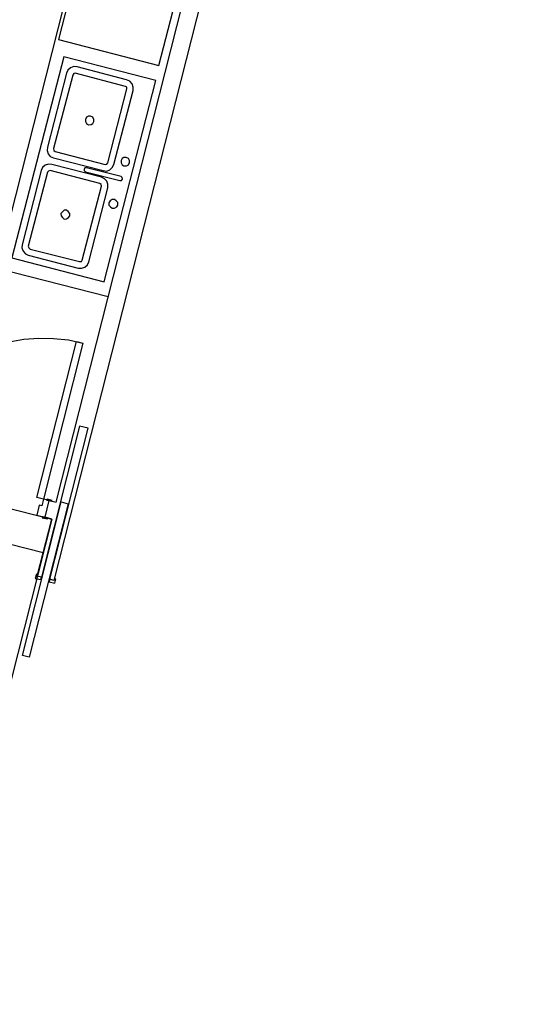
# Model space of a CAD drawing. Header units: millimetres. Extents: x 483 to 46833, y 1207 to 25488.
# Tile 13 of 19: x 28355 to 31234, y 4216 to 9893. Entities that reach past the tile are written whole.
import ezdxf

# ---------------------------------------------------------------- set-up
doc = ezdxf.new("R2010")
doc.units = ezdxf.units.MM
doc.layers.add('Fond de plan', color=7, linetype='Continuous')
doc.layers.add('Ossature FP', color=7, linetype='Continuous')

msp = doc.modelspace()

# ---------------------------------------------------------------- hatches: boundary and pattern name
at = {"layer": 'Fond de plan', "true_color": 0x939598}
h = msp.add_hatch(dxfattribs=at)
h.set_pattern_fill('ANSI31', color=252, scale=30.94211)
h.set_pattern_definition([(45, (-17640.72, -1832.91), (-69.46702, 69.46702), [])])
h.paths.add_polyline_path([(1162.5, 17526.6), (776.2, 17467), (774.8, 9106.9), (31500.5, 1351.8), (31766.4, 2399.6), (31563.2, 2451), (31348.7, 1606.4), (984.6, 9270.2), (985.9, 17287.2), (1194.5, 17319.3)])
h.paths.add_polyline_path([(5306.6, 18163.7), (5305.5, 18163.5), (4320, 18011.6), (4350.3, 17814.9), (5336.4, 17966.9)])
h.paths.add_polyline_path([(10666.1, 18780.4), (10634.4, 18987.7), (6292.7, 18317.5), (6292.7, 18317.5), (6324.6, 18110.3)])
h.paths.add_polyline_path([(33521.8, 9320), (33192.3, 9497.5), (33097.7, 9321.9), (33291.5, 9218.6), (32917.5, 7749.9), (33112, 7703.5)])
h.paths.add_polyline_path([(33112, 7703.5), (32917.5, 7749.9), (32801.7, 7295.1), (32995.9, 7246)])
h.paths.add_polyline_path([(28503.8, 12016), (28409.3, 11840.4), (29844.2, 11069), (29868.9, 11114.8, -0.072362), (29867.3, 11126.8), (29866.8, 11126.4), (29867.3, 11126.2, -0.326522), (29896.6, 11166.3), (29938.9, 11244.6)], flags=17)
h.paths.add_polyline_path([(26114.9, 12879.9), (26163.6, 13063.9), (26070.7, 13236.7), (26054, 13227.8), (26054.1, 13227.6), (25990, 13193.6), (25990, 13193.5), (25960.7, 13082.7), (25867.8, 12715), (26061.1, 12666.7)], flags=17)
h.paths.add_polyline_path([(24978.8, 8399.4), (25094.7, 8855.4), (25098.8, 8874.3), (25099.4, 8874.1), (25722.4, 11326.1, -0.098953), (25714.7, 11364.3, -0.225129), (25751.3, 11441.4), (25772.4, 11525, -0.142071), (25757.5, 11576.4, -0.271318), (25806.6, 11660.2), (25816.4, 11699), (25623.1, 11749.5), (25546.7, 11447.5), (24276.9, 6446.9), (24253.7, 6349.7), (24446, 6301.1), (24458.7, 6349.7), (24464.3, 6375.2), (24464.5, 6375.2), (24875.1, 7991.2), (24887.5, 8041.9)], flags=17)
h.paths.add_polyline_path([(26324.1, 13186.1), (26307.1, 13218.1), (26233.2, 13258), (26260.3, 13307.5), (26248.3, 13331.5), (26070.7, 13236.7), (26163.6, 13063.9), (26176.2, 13040.4), (27529.5, 12312), (27625, 12489.3)], flags=17)
h.paths.add_polyline_path([(23757.2, 18011.4), (23375.6, 17953), (23377, 17943.8), (23406, 17756), (23647.4, 17793.8), (23737.6, 17625.9), (23913.8, 17719.5)])
h.paths.add_polyline_path([(19330.3, 17328.9), (18853.8, 17255.5), (18853.8, 17221.5), (19096, 17091.4), (19360.5, 17132.5)], flags=17)
h.paths.add_polyline_path([(18853.8, 17221.5), (18853.8, 17053.8), (19096, 17091.4)], flags=17)
h.paths.add_polyline_path([(18853.8, 17221.5), (18804.6, 17247.9), (18769.3, 17242.4), (18615.1, 17326.2), (18615.1, 17100.2), (18735.5, 17035.4), (18853.8, 17053.8)], flags=17)
h.paths.add_polyline_path([(18615.1, 17326.2), (18473.6, 17403), (18473.1, 17403.2), (18378.7, 17227.5), (18615.1, 17100.2)], flags=17)
h.paths.add_polyline_path([(18853.8, 17255.5), (18804.6, 17247.9), (18853.8, 17221.5)], flags=16)
h.paths.add_polyline_path([(14267.3, 19544.6), (14146.9, 19526.2), (14146, 19526), (14176, 19329.6), (14267.3, 19343.4)])
h.paths.add_polyline_path([(14508.1, 19532), (14436.3, 19570.5), (14267.3, 19544.6), (14267.3, 19343.4), (14400.4, 19363.5), (14508.1, 19305.6)])
h.paths.add_polyline_path([(14690.6, 19433.9), (14508.1, 19532), (14508.1, 19305.6), (14596.7, 19258)])

# ---------------------------------------------------------------- linework, layer by layer
at = {"layer": 'Fond de plan', "lineweight": -3}
for points in [[(29167.7, 11682), (29216.3, 11770.7), (29995.8, 11350.3), (29763.5, 10919.3), (29649.4, 10980.6), (28552.9, 6660.2), (28529.7, 6666.6), (28749.4, 7537), (28700.8, 7549.7), (28481.1, 6679.3), (28455.7, 6683.5), (28540.2, 7013), (28502.2, 7023.6), (28525.5, 7120.8), (28565.6, 7110.3), (29558.5, 11029.2), (28329, 11690.4)], [(28715.6, 10395.4), (28223.4, 8460.2), (28865.6, 8297.6)], [(27591.7, 7357.4), (27617, 7437.7), (27648.7, 7518), (27688.9, 7594), (27735.3, 7665.9), (27788.2, 7733.5), (27847.3, 7796.8), (27912.8, 7851.8), (27980.4, 7902.5), (28054.3, 7946.8), (28132.5, 7984.9), (28212.8, 8014.4), (28295.2, 8035.6), (28379.7, 8050.3), (28466.3, 8056.7), (28550.8, 8054.6), (28637.4, 8046.2), (28719.8, 8027.1), (28491.7, 7129.2), (28453.6, 7137.7), (28681.8, 8037.7), (28719.8, 8027.1)], [(28540.2, 7116.6), (28542.4, 7120.8), (28512.8, 7129.2), (28510.7, 7122.9), (28525.5, 7120.8), (28491.7, 7129.2), (28483.2, 7089.1), (28468.4, 7093.4), (28453.6, 7036.3), (28502.2, 7023.6), (28487.5, 7025.8), (28485.3, 7021.5), (28514.9, 7015.2), (28517, 7019.4)], [(28460, 6694), (28451.5, 6696.2), (28445.2, 6670.8), (28476.9, 6664.5), (28481.1, 6679.3)], [(28529.7, 6666.6), (28525.5, 6651.8), (28557.1, 6643.3), (28563.5, 6666.6), (28555.1, 6668.7)]]:
    msp.add_lwpolyline(points, dxfattribs=at)
for points in [[(29307.1, 10209.5), (28726.1, 10357.3), (28578.3, 9778.5), (29157.1, 9628.5)], [(28842.3, 8382.1), (29140.2, 9541.9), (28610, 9679.2), (28310, 8519.4)], [(28624.7, 9584.1), (28514.9, 9157.4), (28512.8, 9138.4), (28519.1, 9119.3), (28531.8, 9104.6), (28550.8, 9096.1), (28836, 9022.2), (28857.2, 9020.1), (28874, 9026.4), (28888.8, 9041.2), (28897.3, 9058.1), (29009.3, 9484.9), (29009.3, 9503.9), (29002.9, 9522.8), (28990.2, 9537.7), (28971.2, 9546.1), (28686, 9620.1), (28667, 9622.1), (28648, 9615.8), (28633.2, 9601)], [(28848.7, 9058.1), (28857.2, 9060.2), (28863.5, 9066.5), (28973.3, 9493.3), (28973.3, 9503.9), (28964.9, 9508.1), (28675.4, 9584.1), (28667, 9582), (28660.7, 9573.6), (28550.8, 9149), (28552.9, 9138.4), (28559.3, 9132)], [(28764.2, 9337), (28751.5, 9337), (28740.9, 9330.6), (28734.6, 9318), (28734.6, 9305.3), (28740.9, 9294.7), (28751.5, 9286.2), (28766.3, 9288.4), (28776.8, 9294.7), (28783.2, 9305.3), (28783.2, 9318), (28776.8, 9330.6)], [(28969.1, 9098.2), (28956.4, 9098.2), (28945.9, 9091.9), (28939.5, 9081.3), (28939.5, 9066.5), (28945.9, 9056), (28956.4, 9049.6), (28971.2, 9049.6), (28981.8, 9056), (28988.1, 9068.6), (28988.1, 9081.3), (28981.8, 9091.9)], [(28753.6, 8496.1), (28863.5, 8922.9), (28863.5, 8944), (28857.2, 8960.9), (28844.5, 8975.7), (28827.6, 8984.1), (28540.2, 9058.1), (28521.3, 9060.2), (28502.2, 9053.9), (28487.5, 9041.2), (28479, 9022.2), (28369.1, 8595.4), (28367, 8576.4), (28375.5, 8557.4), (28388.1, 8542.6), (28405, 8534.2), (28692.3, 8460.2), (28711.4, 8460.2), (28730.4, 8466.6), (28745.2, 8479.2)], [(28939.5, 8988.4), (28740.9, 9039.1), (28730.4, 9039.1), (28726.1, 9030.6), (28726.1, 9022.2), (28734.6, 9015.8), (28933.2, 8965.1), (28941.6, 8965.1), (28948, 8973.6), (28945.9, 8982)], [(28700.8, 8498.2), (28711.4, 8498.2), (28715.6, 8506.7), (28827.6, 8933.4), (28825.4, 8941.9), (28817, 8948.2), (28531.8, 9022.2), (28521.3, 9020.1), (28514.9, 9013.7), (28405, 8587), (28407.1, 8576.4), (28415.6, 8570.1)], [(28901.5, 8855.3), (28888.8, 8855.3), (28876.1, 8848.9), (28869.8, 8836.3), (28869.8, 8823.6), (28878.3, 8813.1), (28888.8, 8806.7), (28901.5, 8806.7), (28914.2, 8813.1), (28920.5, 8823.6), (28920.5, 8838.4), (28912.1, 8848.9)], [(28624.7, 8794), (28612.1, 8794), (28601.5, 8785.6), (28593.1, 8775), (28595.2, 8762.3), (28601.5, 8751.8), (28612.1, 8743.3), (28624.7, 8745.4), (28637.4, 8751.8), (28643.8, 8762.3), (28643.8, 8775), (28635.3, 8787.7)], [(27082.5, 5734.9), (27475.5, 7283.5), (28540.2, 7013), (28147.3, 5464.5)], [(28409.3, 6216.6), (28371.2, 6227.2), (28595.2, 7112.4), (28635.3, 7101.8)]]:
    msp.add_lwpolyline(points, close=True, dxfattribs=at)
at = {"layer": 'Ossature FP', "color": 252, "lineweight": -3, "true_color": 0x939598}
msp.add_lwpolyline([(27426.8, 7091.8), (28491.5, 6821.4)], dxfattribs=at)

doc.saveas('drawing.dxf')
